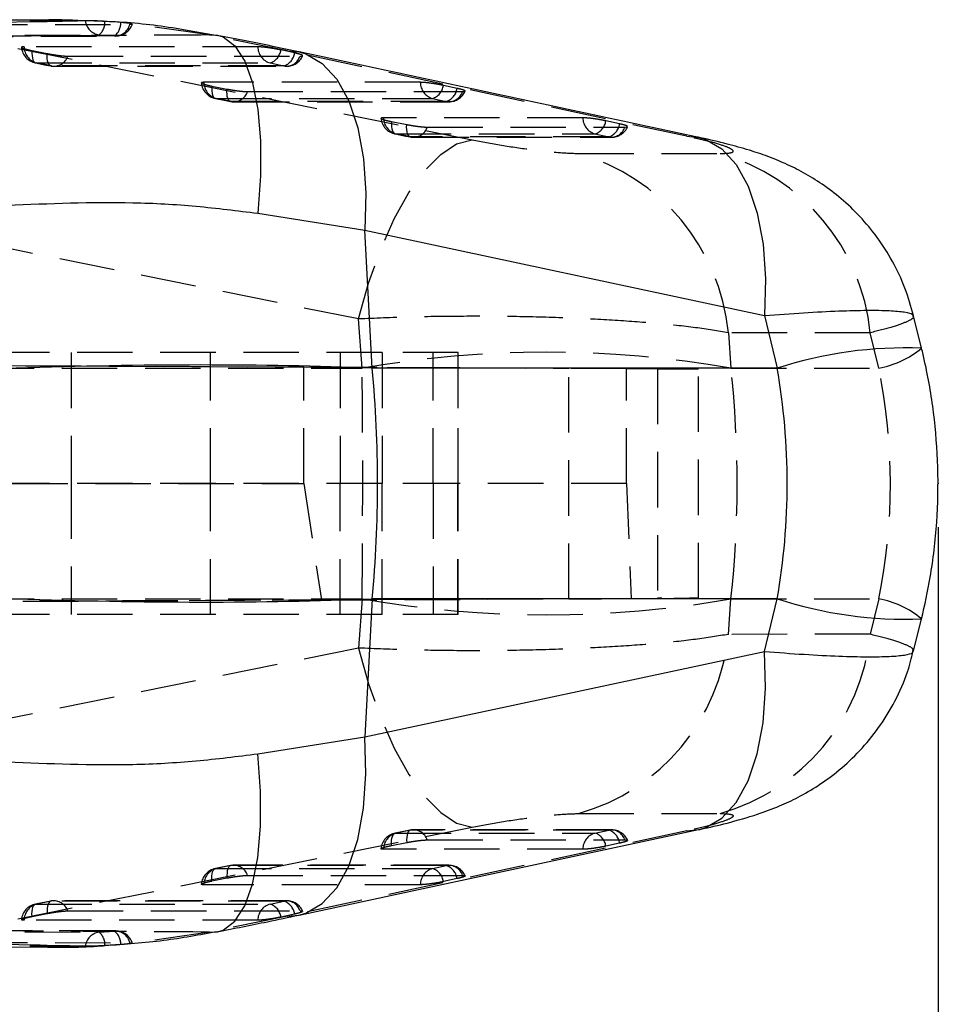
# Model space of a CAD drawing. Extents: x 31 to 406, y 23 to 283.
# Tile 19 of 30: x 205 to 226, y 145 to 167. Entities that reach past the tile are written whole.
import ezdxf

# ---------------------------------------------------------------- set-up
doc = ezdxf.new("R2010")
doc.units = 0
doc.header["$PDSIZE"] = -1
doc.linetypes.add('HIDDEN', pattern=[1.905, 1.27, -0.635])
doc.layers.get('0').update_dxf_attribs({"linetype": 'CONTINUOUS'})
doc.styles.add('SLDTEXTSTYLE0', font='TXT', dxfattribs={"width": 0.75})
doc.dimstyles.new('SLDDIMSTYLE0', dxfattribs={"dimtxt": 3.5, "dimasz": 3.302, "dimexe": 0, "dimexo": 0.0625, "dimgap": 0.875, "dimtad": 1, "dimdec": 0, "dimrnd": 1e-09, "dimzin": 12, "dimtxsty": 'SLDTEXTSTYLE0', "dimsah": 1, "dimcen": 0.09, "dimazin": 3, "dimtfac": 1, "dimtdec": 0, "dimtofl": 0, "dimtmove": 0, "dimatfit": 3, "dimtolj": 1, "dimtzin": 12})

# ---------------------------------------------------------------- blocks, each defined once
blk = doc.blocks.new('_D_3')
at = {"color": 179, "linetype": 'CONTINUOUS'}
for p, q in [((226.075, 155.441), (226.075, 108.887)), ((42.625, 151.437), (42.625, 108.887)), ((42.625, 109.887), (226.075, 109.887))]:
    blk.add_line(p, q, dxfattribs=at)
for points in [[(42.625, 109.887), (45.927, 109.379), (45.927, 110.395)], [(226.075, 109.887), (222.773, 110.395), (222.773, 109.379)]]:
    blk.add_solid(points, dxfattribs=at)
at = {"color": 179, "linetype": 'CONTINUOUS', "insert": (129.359, 114.399, 0.1), "char_height": 3.5, "attachment_point": 1, "style": 'SLDTEXTSTYLE0'}
blk.add_mtext('184', dxfattribs=at)

msp = doc.modelspace()

# ---------------------------------------------------------------- linework, layer by layer
at = {"color": 7, "linetype": 'CONTINUOUS'}
for p, q in [((205.658683, 167.063317), (199.976684, 167.031244)), ((205.659309, 167.025152), (205.40254, 167.020548)), ((206.93388, 167.028468), (206.739383, 167.034442)), ((210.487941, 162.634407), (212.941097, 162.248999)), ((213.112915, 159.085113), (212.941097, 162.248999)), ((212.941097, 162.248999), (222.095499, 160.291367)), ((222.095499, 160.291367), (222.391346, 159.085113)), ((225.698622, 159.543756), (225.516686, 160.285554)), ((222.391346, 159.085113), (213.112915, 159.085113)), ((213.112915, 153.797525), (212.941097, 150.633639)), ((222.391346, 153.797525), (213.112915, 153.797525)), ((222.095499, 152.591271), (222.391346, 153.797525)), ((225.516664, 152.596991), (225.698622, 153.338882)), ((212.941097, 150.633639), (222.095499, 152.591271)), ((210.487941, 150.248231), (212.941097, 150.633639)), ((199.970009, 145.849759), (205.659473, 145.819385)), ((205.660092, 145.857472), (205.500418, 145.860335))]:
    msp.add_line(p, q, dxfattribs=at)
at = {"color": 8, "linetype": 'CONTINUOUS'}
for p, q in [((205.40254, 167.020548), (204.071099, 166.996679)), ((205.500418, 145.860335), (204.071099, 145.885959))]:
    msp.add_line(p, q, dxfattribs=at)
at = {"color": 7, "linetype": 'HIDDEN'}
for p, q in [((206.708053, 167.043952), (205.659309, 167.025152)), ((207.111487, 167.023013), (206.985147, 167.031571)), ((207.348378, 167.006967), (207.175555, 167.018674)), ((209.384994, 166.720399), (207.565056, 166.984765)), ((207.555042, 166.964915), (207.603702, 166.967035)), ((206.85363, 166.722031), (207.203636, 166.696923)), ((211.166875, 166.355975), (209.384994, 166.720399)), ((209.384994, 166.720399), (209.565269, 166.713067)), ((205.316352, 166.362951), (205.663563, 166.294392)), ((211.33119, 166.308557), (211.017335, 166.37706)), ((220.320226, 164.398441), (211.166875, 166.355975)), ((211.166875, 166.355975), (211.432444, 166.331238)), ((205.760309, 166.010181), (205.413097, 166.078737)), ((210.768202, 166.078101), (211.082058, 166.009597)), ((209.435122, 165.549656), (209.782334, 165.481092)), ((215.054327, 165.495995), (214.740472, 165.564489)), ((215.179683, 165.422308), (215.230154, 165.426386)), ((209.879087, 165.19691), (209.531875, 165.265471)), ((214.491347, 165.265504), (214.80521, 165.197006)), ((213.553885, 164.736273), (213.901097, 164.667698)), ((218.777472, 164.683577), (218.463609, 164.752055)), ((218.902828, 164.609865), (218.951681, 164.613544)), ((213.997872, 164.383562), (213.650653, 164.452132)), ((218.214506, 164.453028), (218.528369, 164.384545)), ((220.320226, 164.398441), (220.589282, 164.37309)), ((217.834504, 164.004509), (221.082555, 164.003274)), ((212.799707, 160.212134), (202.39439, 162.30644)), ((212.880673, 159.085113), (212.799707, 160.212134)), ((224.521616, 159.896237), (221.272291, 159.897751)), ((221.272291, 159.897751), (221.330674, 159.085113)), ((224.720554, 159.085113), (224.521616, 159.896237)), ((218.936341, 159.072976), (165.491605, 159.307886)), ((213.334793, 159.441319), (167.026872, 159.441319)), ((167.069742, 159.307887), (211.544925, 159.112187)), ((206.208551, 159.441319), (206.208551, 156.441319)), ((209.408546, 156.441319), (209.408546, 159.441319)), ((212.377706, 159.441319), (212.377706, 156.441319)), ((213.334793, 159.441319), (213.334793, 156.441319)), ((215.079861, 159.441319), (213.334793, 159.441319)), ((214.508565, 156.441319), (214.508565, 159.441319)), ((215.075085, 159.441319), (215.075085, 156.441319)), ((215.079861, 156.441319), (215.079861, 159.441319)), ((202.189209, 159.085113), (212.880673, 159.085113)), ((211.544925, 159.112187), (217.61802, 159.08392)), ((211.544925, 156.441319), (211.544925, 159.112187)), ((217.61802, 153.798718), (217.61802, 159.08392)), ((219.649749, 159.070504), (218.936341, 159.072976)), ((218.936341, 156.441319), (218.936341, 159.072976)), ((221.330674, 159.085113), (224.720554, 159.085113)), ((219.649749, 159.070504), (219.649749, 153.812134)), ((220.586853, 153.814421), (220.586853, 159.068217)), ((166.762484, 156.441319), (211.544925, 156.441319)), ((213.334793, 156.441319), (166.762484, 156.441319)), ((206.208551, 156.441319), (206.208551, 153.441319)), ((209.408546, 153.441319), (209.408546, 156.441319)), ((211.544925, 156.441319), (211.948374, 153.772329)), ((213.334793, 156.441319), (211.544925, 156.441319)), ((212.377706, 153.441319), (212.377706, 156.441319)), ((213.334793, 153.441319), (213.334793, 156.441319)), ((215.079861, 156.441319), (213.334793, 156.441319)), ((214.508565, 156.441319), (214.508565, 153.441319)), ((215.075085, 153.441319), (215.075085, 156.441319)), ((218.936341, 156.441319), (215.079861, 156.441319)), ((215.079861, 153.441319), (215.079861, 156.441319)), ((218.936341, 156.441319), (219.044799, 153.810038)), ((165.476387, 153.574575), (219.044799, 153.810038)), ((167.00449, 153.574574), (211.948374, 153.772329)), ((202.189209, 153.797525), (212.880673, 153.797525)), ((211.948374, 153.772329), (217.61802, 153.798718)), ((212.880673, 153.797525), (212.799707, 152.670504)), ((219.044799, 153.810038), (219.649749, 153.812134)), ((221.272291, 152.984887), (221.330674, 153.797525)), ((221.330674, 153.797525), (224.720554, 153.797525)), ((224.720554, 153.797525), (224.521616, 152.986401)), ((213.334793, 153.441319), (167.026872, 153.441319)), ((215.079861, 153.441319), (213.334793, 153.441319)), ((224.521616, 152.986401), (221.272291, 152.984887)), ((212.799707, 152.670504), (202.39439, 150.576198)), ((217.834504, 148.878129), (221.082555, 148.879364)), ((220.320226, 148.484197), (211.166875, 146.526663)), ((213.982628, 148.49834), (213.635417, 148.429769)), ((213.997872, 148.499076), (213.650653, 148.430506)), ((218.591796, 148.504999), (214.061381, 148.506018)), ((218.214506, 148.42961), (218.528369, 148.498093)), ((220.320226, 148.484197), (220.589155, 148.50952)), ((218.902828, 148.272773), (218.951681, 148.269094)), ((213.553885, 148.146365), (213.901097, 148.21494)), ((218.777472, 148.199061), (218.463609, 148.130583)), ((209.863866, 147.684991), (209.516654, 147.616429)), ((209.879087, 147.685728), (209.531875, 147.617167)), ((214.868584, 147.69254), (209.942521, 147.692667)), ((214.491347, 147.617134), (214.80521, 147.685632)), ((209.435122, 147.332982), (209.782334, 147.401546)), ((215.054327, 147.386643), (214.740472, 147.318149)), ((215.179683, 147.46033), (215.230154, 147.456252)), ((205.745095, 146.871718), (205.397883, 146.803161)), ((205.760309, 146.872457), (205.413097, 146.803901)), ((211.14541, 146.879952), (205.823699, 146.879395)), ((210.768202, 146.804537), (211.082058, 146.873041)), ((205.316352, 146.519687), (205.663563, 146.588246)), ((211.166875, 146.526663), (209.384994, 146.162239)), ((211.33119, 146.574081), (211.017335, 146.505578)), ((211.166875, 146.526663), (211.426707, 146.550208)), ((207.231985, 146.187604), (201.70992, 146.204907)), ((206.85363, 146.160607), (207.203636, 146.185715)), ((209.384994, 146.162239), (207.565056, 145.897873)), ((209.384994, 146.162239), (209.565932, 146.1697)), ((206.708053, 145.838686), (205.660092, 145.857472)), ((207.348378, 145.875671), (206.985147, 145.851067)), ((207.555042, 145.917723), (207.603702, 145.915603))]:
    msp.add_line(p, q, dxfattribs=at)
at = {"color": 7, "linetype": 'HIDDEN', "flags": 128}
for points in [[(206.537308, 167.046426), (206.109861, 167.044694), (204.388218, 167.037565), (201.019482, 167.022853)], [(202.033752, 166.950477), (202.457452, 166.951665), (204.178968, 166.956349), (207.555042, 166.964915)], [(201.33801, 166.701392), (201.768251, 166.703096), (203.489193, 166.709745), (206.85363, 166.722031)], [(207.203636, 166.696923), (206.773387, 166.695618), (205.052415, 166.690265), (201.684179, 166.679125)], [(204.992758, 166.413289), (214.176001, 164.564903), (215.397963, 164.318863)], [(210.488261, 166.447986), (210.057685, 166.44804), (208.335401, 166.448254), (205.133194, 166.44866)], [(205.316352, 166.362951), (205.314668, 166.30198), (205.317335, 166.245738), (205.324294, 166.195741), (205.335343, 166.153331), (205.350192, 166.119652), (205.368439, 166.095608), (205.389598, 166.081846), (205.413097, 166.078737)], [(205.760309, 166.010181), (205.73681, 166.013289), (205.715658, 166.027051), (205.697404, 166.051095), (205.682555, 166.084774), (205.671506, 166.127183), (205.664547, 166.177181), (205.66188, 166.233422), (205.663563, 166.294392)], [(205.397883, 166.079477), (205.640929, 166.031487), (205.745095, 166.01092)], [(205.413097, 166.078737), (205.843666, 166.078685), (207.565965, 166.078479), (210.768202, 166.078101)], [(206.134813, 166.235415), (206.565389, 166.235371), (208.28768, 166.235199), (211.456546, 166.234889)], [(211.082058, 166.009597), (210.651489, 166.009642), (208.92919, 166.00983), (205.760309, 166.010181)], [(205.823699, 166.003233), (209.548892, 166.002825), (211.14541, 166.002666)], [(214.211384, 165.635383), (213.780815, 165.635383), (212.058531, 165.635388), (209.251964, 165.635401)], [(209.435122, 165.549656), (209.433438, 165.488687), (209.436113, 165.432448), (209.443064, 165.382453), (209.454121, 165.340048), (209.46897, 165.306372), (209.487224, 165.282333), (209.508376, 165.268575), (209.531875, 165.265471)], [(209.879087, 165.19691), (209.855588, 165.200014), (209.834436, 165.21377), (209.816182, 165.23781), (209.801333, 165.271485), (209.790276, 165.31389), (209.783325, 165.363885), (209.78065, 165.420123), (209.782334, 165.481092)], [(210.253591, 165.422132), (210.684167, 165.422146), (212.406458, 165.422206), (215.179683, 165.422308)], [(209.516654, 165.266209), (209.759699, 165.218217), (209.863866, 165.197648)], [(209.531875, 165.265471), (209.962452, 165.265473), (211.68475, 165.265482), (214.491347, 165.265504)], [(214.80521, 165.197006), (214.374633, 165.196996), (212.652327, 165.196961), (209.879087, 165.19691)], [(209.942521, 165.18996), (213.390769, 165.190031), (214.868584, 165.190078)], [(217.934513, 164.822897), (217.503944, 164.822818), (215.781661, 164.822506), (213.370742, 164.822075)], [(213.553885, 164.736273), (213.552208, 164.675307), (213.554883, 164.619073), (213.561842, 164.569083), (213.572899, 164.526683), (213.587748, 164.493013), (213.606002, 164.46898), (213.627161, 164.45523), (213.650653, 164.452132)], [(213.997872, 164.383562), (213.974373, 164.386659), (213.953214, 164.400409), (213.93496, 164.424441), (213.920111, 164.45811), (213.909054, 164.50051), (213.902095, 164.550498), (213.89942, 164.606733), (213.901097, 164.667698)], [(214.372368, 164.608764), (214.802945, 164.608868), (216.525243, 164.609284), (218.902828, 164.609865)], [(212.799707, 160.212134), (213.027553, 161.032926), (213.301169, 161.804336), (213.612625, 162.503982), (213.952871, 163.111566), (214.312041, 163.609459), (214.679712, 163.983216), (215.045223, 164.221993), (215.397963, 164.318863)], [(213.635417, 164.45287), (213.878462, 164.404871), (213.982628, 164.384299)], [(213.650653, 164.452132), (214.081237, 164.452216), (215.80355, 164.452552), (218.214506, 164.453028)], [(218.528369, 164.384545), (218.097793, 164.384451), (216.375479, 164.384076), (213.997872, 164.383562)], [(214.061381, 164.37661), (217.232669, 164.377306), (218.591796, 164.377619)], [(212.799707, 152.670504), (213.027553, 151.849712), (213.301169, 151.078302), (213.612625, 150.378656), (213.952871, 149.771072), (214.312041, 149.273179), (214.679712, 148.899422), (215.045223, 148.660645), (215.397963, 148.563775)], [(204.992758, 146.469349), (214.176001, 148.317735), (215.397963, 148.563775)], [(213.997872, 148.499076), (213.974373, 148.495979), (213.953214, 148.482229), (213.93496, 148.458197), (213.920111, 148.424528), (213.909054, 148.382128), (213.902095, 148.33214), (213.89942, 148.275905), (213.901097, 148.21494)], [(218.528369, 148.498093), (218.097793, 148.498187), (216.375479, 148.498562), (213.997872, 148.499076)], [(213.553885, 148.146365), (213.552208, 148.207331), (213.554883, 148.263565), (213.561842, 148.313555), (213.572899, 148.355955), (213.587748, 148.389625), (213.606002, 148.413658), (213.627161, 148.427408), (213.650653, 148.430506)], [(213.650653, 148.430506), (214.081237, 148.430422), (215.80355, 148.430086), (218.214506, 148.42961)], [(214.372368, 148.273874), (214.802945, 148.27377), (216.525243, 148.273354), (218.902828, 148.272773)], [(217.934513, 148.059741), (217.503944, 148.05982), (215.781661, 148.060132), (213.370742, 148.060563)], [(209.435122, 147.332982), (209.433438, 147.393951), (209.436113, 147.45019), (209.443064, 147.500185), (209.454121, 147.54259), (209.46897, 147.576266), (209.487224, 147.600305), (209.508376, 147.614063), (209.531875, 147.617167)], [(209.531875, 147.617167), (209.962452, 147.617165), (211.68475, 147.617156), (214.491347, 147.617134)], [(209.879087, 147.685728), (209.855588, 147.682624), (209.834436, 147.668868), (209.816182, 147.644828), (209.801333, 147.611153), (209.790276, 147.568748), (209.783325, 147.518753), (209.78065, 147.462515), (209.782334, 147.401546)], [(214.80521, 147.685632), (214.374633, 147.685642), (212.652327, 147.685677), (209.879087, 147.685728)], [(210.253591, 147.460507), (210.684167, 147.460492), (212.406458, 147.460432), (215.179683, 147.46033)], [(214.211384, 147.247255), (213.780815, 147.247255), (212.058531, 147.24725), (209.251964, 147.247237)], [(205.316352, 146.519687), (205.314668, 146.580658), (205.317335, 146.6369), (205.324294, 146.686897), (205.335343, 146.729307), (205.350192, 146.762986), (205.368439, 146.78703), (205.389598, 146.800792), (205.413097, 146.803901)], [(205.413097, 146.803901), (205.843666, 146.803953), (207.565965, 146.804159), (210.768202, 146.804537)], [(205.760309, 146.872457), (205.73681, 146.869349), (205.715658, 146.855587), (205.697404, 146.831543), (205.682555, 146.797864), (205.671506, 146.755455), (205.664547, 146.705457), (205.66188, 146.649217), (205.663563, 146.588246)], [(211.082058, 146.873041), (210.651489, 146.872996), (208.92919, 146.872808), (205.760309, 146.872457)], [(206.134813, 146.647223), (206.565389, 146.647267), (208.28768, 146.647439), (211.456546, 146.647749)], [(210.488261, 146.434652), (210.057685, 146.434598), (208.335401, 146.434384), (205.133194, 146.433978)], [(201.33801, 146.181246), (201.768251, 146.179542), (203.489193, 146.172893), (206.85363, 146.160607)], [(207.203636, 146.185715), (206.773387, 146.18702), (205.052415, 146.192373), (201.684179, 146.203513)], [(206.537308, 145.836212), (206.109861, 145.837944), (204.388218, 145.845073), (201.019482, 145.859785)], [(202.033752, 145.932161), (202.457452, 145.930973), (204.178968, 145.926289), (207.555042, 145.917723)]]:
    msp.add_lwpolyline(points, dxfattribs=at)
at = {"color": 8, "linetype": 'CONTINUOUS', "flags": 128}
for points in [[(209.565269, 166.713067), (209.691593, 166.674107), (209.963353, 166.471197), (210.191676, 166.118099), (210.36932, 165.626004), (210.490653, 165.010507), (210.551837, 164.291115), (210.550921, 163.490625), (210.487941, 162.634407)], [(211.432444, 166.331238), (211.585434, 166.287855), (211.966852, 166.068833), (212.299431, 165.705628), (212.572971, 165.20938), (212.779091, 164.595309), (212.911458, 163.882247), (212.966019, 163.092065), (212.941097, 162.248999)], [(220.589282, 164.37309), (220.738904, 164.330485), (221.120463, 164.111573), (221.453199, 163.748421), (221.726889, 163.25217), (221.93315, 162.638047), (222.065652, 161.924891), (222.120324, 161.134582), (222.095499, 160.291367)], [(220.589155, 148.50952), (220.738904, 148.552153), (221.120463, 148.771065), (221.453199, 149.134218), (221.726889, 149.630468), (221.93315, 150.244591), (222.065652, 150.957747), (222.120324, 151.748056), (222.095499, 152.591271)], [(211.426707, 146.550208), (211.585434, 146.594783), (211.966852, 146.813805), (212.299431, 147.17701), (212.572971, 147.673258), (212.779091, 148.287329), (212.911458, 149.000391), (212.966019, 149.790573), (212.941097, 150.633639)], [(209.565932, 146.1697), (209.691593, 146.208531), (209.963353, 146.411441), (210.191676, 146.764539), (210.36932, 147.256634), (210.490653, 147.872131), (210.551837, 148.591523), (210.550921, 149.392013), (210.487941, 150.248231)]]:
    msp.add_lwpolyline(points, dxfattribs=at)
at = {"color": 7, "linetype": 'CONTINUOUS', "flags": 128}
msp.add_lwpolyline([(211.436027, 146.552154), (213.638732, 147.023299), (220.589729, 148.509314)], dxfattribs=at)
at = {"color": 7, "linetype": 'HIDDEN'}
for centre, radius, start, end in [((206.904268, 167.087831), 0.369289, 186.4375869, 262.1185291), ((206.6179, 167.004897), 0.368215, 309.8064662, 4.1541), ((206.982469, 166.988982), 0.366351, 307.1354635, 2.8139608), ((207.216639, 167.04426), 0.347581, 267.8559573, 346.8042052), ((207.230773, 167.101628), 0.406, 270.1702168, 340.9462464), ((205.476528, 166.477787), 0.406, 185.9989637, 258.8307241), ((205.521764, 166.451817), 0.388583, 180.4654183, 253.760727), ((210.876812, 166.451177), 0.388564, 180.4705166, 253.7686588), ((210.657107, 166.423965), 0.363268, 287.8075426, 352.5813503), ((210.970994, 166.355434), 0.363234, 287.8040996, 352.5849689), ((205.816835, 166.340161), 0.334786, 260.2796156, 341.7674674), ((211.138531, 166.339615), 0.334815, 260.2895028, 341.7727775), ((211.145449, 166.408655), 0.406, 269.9939359, 335.9470737), ((205.82374, 166.40923), 0.406, 258.830678, 269.9936883), ((209.595302, 165.664518), 0.406, 185.9998393, 258.8300116), ((209.640569, 165.638578), 0.388617, 180.4685111, 253.7581302), ((214.599975, 165.638617), 0.388604, 180.4767723, 253.7676389), ((209.935623, 165.526877), 0.334776, 260.2774087, 341.7669537), ((214.38022, 165.61138), 0.36329, 287.8116067, 352.5838871), ((214.694094, 165.542864), 0.36327, 287.8109317, 352.5869497), ((214.861671, 165.527019), 0.334808, 260.2914343, 341.775162), ((214.868577, 165.596066), 0.406, 270.001411, 335.9513534), ((209.942515, 165.595957), 0.406, 258.8299303, 270.0011301), ((213.714077, 164.851177), 0.406, 185.9999753, 258.828674), ((213.759383, 164.825267), 0.388654, 180.4705932, 253.7541047), ((218.323125, 164.826166), 0.388626, 180.4819332, 253.7698751), ((218.103328, 164.798915), 0.363316, 287.8189773, 352.5894716), ((214.054425, 164.713502), 0.334751, 260.2738423, 341.7669227), ((218.417181, 164.730439), 0.363326, 287.8200898, 352.5892367), ((218.584821, 164.714543), 0.334792, 260.2924865, 341.7800999), ((218.591705, 164.783609), 0.406, 270.0128167, 335.9641649), ((214.061289, 164.782607), 0.406, 258.8285103, 270.0125255), ((216.539419, 159.428113), 4.756117, 5.6668577, 74.198886), ((219.789013, 159.426734), 4.755835, 5.6655558, 74.2172532), ((224.333426, 161.182858), 2.133168, 280.4559984, 309.790712), ((217.105673, 134.824278), 24.625977, 80.1210698, 99.8789302), ((217.105673, 178.05836), 24.625977, 260.1210698, 279.8789302), ((224.333426, 151.69978), 2.133168, 50.209288, 79.5440016), ((216.539419, 153.454525), 4.756117, 285.801114, 354.3331423), ((219.789013, 153.455904), 4.755835, 285.7827468, 354.3344442), ((214.061289, 148.100031), 0.406, 89.9874745, 101.1714897), ((214.054425, 148.169136), 0.334751, 18.2330773, 99.7261577), ((218.584821, 148.168095), 0.334792, 18.2199001, 99.7075135), ((218.417181, 148.152199), 0.363326, 7.4107633, 72.1799102), ((218.591705, 148.099029), 0.406, 24.1332577, 89.9871833), ((213.714077, 148.031461), 0.406, 101.171326, 174.0687891), ((213.759383, 148.057371), 0.388654, 106.2458953, 179.5294068), ((218.323125, 148.056472), 0.388626, 106.2301249, 179.5180668), ((218.103328, 148.083723), 0.363316, 7.4105284, 72.1810227), ((209.595302, 147.21812), 0.406, 101.1699884, 174.0692227), ((209.640569, 147.24406), 0.388617, 106.2418698, 179.5314889), ((209.942515, 147.286681), 0.406, 89.9988699, 101.1700697), ((209.935623, 147.355761), 0.334776, 18.2330463, 99.7225913), ((214.599975, 147.244021), 0.388604, 106.2323611, 179.5232277), ((214.38022, 147.271258), 0.36329, 7.4161129, 72.1883933), ((214.861671, 147.35562), 0.334808, 18.224838, 99.7085657), ((214.694094, 147.339774), 0.36327, 7.4130503, 72.1890683), ((214.868577, 147.286572), 0.406, 24.1508478, 89.998589), ((205.476528, 146.404851), 0.406, 101.1692759, 174.0701176), ((205.521764, 146.430821), 0.388583, 106.239273, 179.5345817), ((205.82374, 146.473408), 0.406, 90.0063117, 101.169322), ((205.816835, 146.542477), 0.334786, 18.2325326, 99.7203844), ((210.876812, 146.431461), 0.388564, 106.2313412, 179.5294834), ((210.657107, 146.458673), 0.363268, 7.4186497, 72.1924574), ((211.138531, 146.543023), 0.334815, 18.2272225, 99.7104972), ((210.970994, 146.527204), 0.363234, 7.4150311, 72.1959004), ((211.145449, 146.473983), 0.406, 24.1560229, 90.0060641), ((206.904268, 145.794807), 0.369289, 97.8814709, 173.5624131), ((206.6179, 145.877741), 0.368215, 355.8459, 50.1935338), ((207.216639, 145.838378), 0.347581, 13.1957948, 92.1440427), ((206.982469, 145.893656), 0.366351, 357.1860392, 52.8645365), ((207.230773, 145.78101), 0.406, 18.9230028, 89.8297832)]:
    msp.add_arc(centre, radius, start, end, dxfattribs=at)
at = {"color": 8, "linetype": 'CONTINUOUS'}
for centre, start, end in [((225.338652, 149.98587), 87.8431399, 107.9474835), ((225.338652, 162.896768), 252.0525165, 272.1568601)]:
    msp.add_arc(centre, 9.564666, start, end, dxfattribs=at)
at = {"color": 7, "linetype": 'CONTINUOUS'}
msp.add_arc((183.7768, 156.441319), 29.455005, 354.8503709, 5.1496291, dxfattribs=at)
for centre, major_axis, ratio, start_param, end_param in [((203.766075, 156.441319), (18.404734, 0.822071), 0.140662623, 1.031838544, 1.500025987), ((207.675296, 156.441319), (0, 15.225), 0.981482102, 4.537856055, 4.886921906), ((203.766075, 156.441319), (18.404734, -0.822071), 0.140662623, 4.78315932, 5.251346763)]:
    msp.add_ellipse(centre, major_axis=major_axis, ratio=ratio, start_param=start_param, end_param=end_param, dxfattribs=at)
at = {"color": 7, "linetype": 'HIDDEN'}
for centre, major_axis, ratio, start_param, end_param in [((212.150122, 156.441319), (0, 15.225), 0.048723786, 4.537856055, 4.886921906), ((214.496853, 159.094581), (6.09, -0.026365), 0.000545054, 5.721061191, 7.315881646), ((212.150122, 156.441319), (0, 15.225), 0.612294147, 4.537856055, 4.886921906), ((207.675296, 156.441319), (17.308205, 0), 0.87964061, 6.108652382, 6.457718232), ((214.496853, 153.788057), (6.09, 0.026365), 0.000545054, 5.250488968, 6.845309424)]:
    msp.add_ellipse(centre, major_axis=major_axis, ratio=ratio, start_param=start_param, end_param=end_param, dxfattribs=at)
at = {"color": 7, "linetype": 'CONTINUOUS'}
for points, knots in [([(206.739383, 167.034442), (206.409459, 167.052474), (205.965183, 167.076755), (205.516558, 167.058207), (205.401087, 167.053432)], [0, 0, 0, 0, 0.742612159, 1, 1, 1, 1]), ([(209.561663, 166.699314), (209.219294, 166.763561), (208.424901, 166.912632), (207.542205, 167.011988), (207.003277, 167.026588), (206.93388, 167.028468)], [0, 0, 0, 0, 0.397546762, 0.922423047, 1, 1, 1, 1]), ([(211.432921, 166.33043), (211.428568, 166.331375), (211.03464, 166.416866), (210.415554, 166.545185), (209.776988, 166.669488), (209.559941, 166.711739)], [0, 0, 0, 0, 0.007321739, 0.662592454, 1, 1, 1, 1]), ([(220.589781, 164.372985), (220.580249, 164.375023), (217.529224, 165.027081), (214.477855, 165.679829), (211.43602, 166.330537)], [0, 0, 0, 0, 0.003124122, 1, 1, 1, 1]), ([(225.513199, 160.286027), (225.453939, 160.497956), (225.33351, 160.928633), (225.045549, 161.530476), (224.695132, 162.082574), (224.29714, 162.561703), (223.871323, 162.96695), (223.434379, 163.299947), (223.00021, 163.566662), (222.577935, 163.776905), (222.160339, 163.946188), (221.722828, 164.092114), (221.223156, 164.228647), (220.835764, 164.323004), (220.602278, 164.369906), (220.586823, 164.373011)], [0, 0, 0, 0, 0.0924359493, 0.1878469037, 0.2794715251, 0.3672598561, 0.4496816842, 0.5272973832, 0.6000681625, 0.6680484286, 0.7348660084, 0.80714948, 0.8947346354, 0.9930322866, 1, 1, 1, 1]), ([(204.749228, 162.818595), (205.713407, 162.858206), (207.175309, 162.918266), (209.083528, 162.812595), (210.019806, 162.693802), (210.487941, 162.634407)], [0, 0, 0, 0, 0.492024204, 0.746014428, 1, 1, 1, 1]), ([(225.698622, 153.338882), (225.769049, 153.655591), (225.931382, 154.385607), (226.063347, 155.549188), (226.090316, 156.813548), (225.993203, 158.050502), (225.837742, 158.958194), (225.722051, 159.445141), (225.698622, 159.543756)], [0, 0, 0, 0, 0.1553630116, 0.3581116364, 0.5596210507, 0.7602203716, 0.9514404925, 1, 1, 1, 1]), ([(220.587285, 148.509546), (220.597616, 148.511614), (220.831722, 148.558457), (221.285434, 148.669098), (221.868011, 148.831554), (222.411311, 149.032206), (222.882705, 149.25204), (223.347803, 149.522942), (223.827192, 149.875778), (224.297135, 150.317367), (224.731993, 150.846035), (225.101804, 151.454698), (225.369364, 152.045497), (225.466005, 152.44081), (225.504787, 152.599449)], [0, 0, 0, 0, 0.004650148, 0.105375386, 0.225552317, 0.309850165, 0.379695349, 0.456928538, 0.541502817, 0.632089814, 0.72874069, 0.829026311, 0.931388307, 1, 1, 1, 1]), ([(204.749228, 150.064043), (205.713407, 150.024432), (207.175309, 149.964372), (209.083528, 150.070043), (210.019806, 150.188836), (210.487941, 150.248231)], [0, 0, 0, 0, 0.492024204, 0.746014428, 1, 1, 1, 1]), ([(209.564263, 146.170497), (209.950191, 146.246636), (210.588723, 146.372611), (211.189073, 146.501413), (211.426573, 146.552367)], [0, 0, 0, 0, 0.604397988, 1, 1, 1, 1]), ([(206.992866, 145.854512), (207.442238, 145.886282), (208.311406, 145.947732), (209.155151, 146.103805), (209.562668, 146.179185)], [0, 0, 0, 0, 0.517014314, 1, 1, 1, 1]), ([(205.502914, 145.822737), (205.972182, 145.814881), (206.472182, 145.806511), (206.962716, 145.851732), (206.992866, 145.854512)], [0, 0, 0, 0, 0.938535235, 1, 1, 1, 1])]:
    msp.add_open_spline(points, degree=3, knots=knots, dxfattribs=at)
at = {"color": 7, "linetype": 'HIDDEN'}
for points, knots in [([(206.708053, 167.043952), (206.677374, 167.044673), (206.609273, 167.046272), (206.562829, 167.046372), (206.537308, 167.046426)], [0, 0, 0, 0, 0.4504877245, 1, 1, 1, 1]), ([(206.985147, 167.031571), (206.944761, 167.033792), (206.861128, 167.038394), (206.765604, 167.042339), (206.716651, 167.043711), (206.708053, 167.043952)], [0, 0, 0, 0, 0.43496797, 0.90075329, 1, 1, 1, 1]), ([(207.565056, 166.984765), (207.539855, 166.988224), (207.489458, 166.995142), (207.404762, 167.002534), (207.356055, 167.006363), (207.348378, 167.006967)], [0, 0, 0, 0, 0.457263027, 0.914456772, 1, 1, 1, 1]), ([(207.610125, 166.971129), (207.611769, 166.971777), (207.618302, 166.974353), (207.594773, 166.979722), (207.569752, 166.983968), (207.565056, 166.984765)], [0, 0, 0, 0, 0.2146183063, 0.8525931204, 1, 1, 1, 1]), ([(201.70992, 166.677987), (202.349038, 166.68019), (204.189716, 166.686532), (206.030412, 166.691626), (207.231985, 166.694951)], [0, 0, 0, 0, 0.347218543, 1, 1, 1, 1]), ([(209.384994, 166.720399), (208.354435, 166.71474), (206.42952, 166.704169), (204.506946, 166.693081), (203.613678, 166.687929)], [0, 0, 0, 0, 0.535379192, 1, 1, 1, 1]), ([(205.074394, 166.433313), (205.08289, 166.427671), (205.099881, 166.416387), (205.177723, 166.393249), (205.257195, 166.374802), (205.306725, 166.364879), (205.316352, 166.362951)], [0, 0, 0, 0, 0.308527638, 0.617055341, 0.925576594, 1, 1, 1, 1]), ([(205.133194, 166.44866), (205.112877, 166.448083), (205.076977, 166.447063), (205.076849, 166.439547), (205.076793, 166.436284)], [0, 0, 0, 0, 0.565946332, 1, 1, 1, 1]), ([(205.663563, 166.294392), (205.6942, 166.288596), (205.766405, 166.274934), (205.888321, 166.256358), (206.011285, 166.241812), (206.091831, 166.235956), (206.12567, 166.23553), (206.134813, 166.235415)], [0, 0, 0, 0, 0.179450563, 0.422922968, 0.666387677, 0.909864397, 1, 1, 1, 1]), ([(211.017335, 166.37706), (210.984978, 166.383775), (210.913597, 166.398589), (210.787744, 166.419457), (210.659612, 166.436505), (210.554858, 166.446397), (210.508475, 166.447504), (210.488261, 166.447986)], [0, 0, 0, 0, 0.180184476, 0.397498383, 0.614814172, 0.832132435, 1, 1, 1, 1]), ([(211.511375, 166.245498), (211.513409, 166.247171), (211.519875, 166.252491), (211.483438, 166.26866), (211.416807, 166.289033), (211.356168, 166.302861), (211.33119, 166.308557)], [0, 0, 0, 0, 0.145201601, 0.461741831, 0.778282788, 1, 1, 1, 1]), ([(211.456546, 166.234889), (211.456885, 166.234889), (211.480502, 166.234901), (211.494069, 166.237003), (211.507441, 166.239076)], [0, 0, 0, 0, 0.014330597, 1, 1, 1, 1]), ([(209.193172, 165.620037), (209.201664, 165.614392), (209.21865, 165.603103), (209.296494, 165.579958), (209.375966, 165.561509), (209.425496, 165.551584), (209.435122, 165.549656)], [0, 0, 0, 0, 0.308525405, 0.617053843, 0.925575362, 1, 1, 1, 1]), ([(209.251964, 165.635401), (209.231651, 165.63482), (209.195757, 165.633795), (209.195622, 165.626274), (209.195563, 165.623009)], [0, 0, 0, 0, 0.565908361, 1, 1, 1, 1]), ([(214.740472, 165.564489), (214.708112, 165.571203), (214.636729, 165.586015), (214.510872, 165.606878), (214.382736, 165.623916), (214.277981, 165.633801), (214.231598, 165.634903), (214.211384, 165.635383)], [0, 0, 0, 0, 0.180193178, 0.397501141, 0.61482383, 0.832138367, 1, 1, 1, 1]), ([(209.782334, 165.481092), (209.812927, 165.475303), (209.885084, 165.461651), (210.006954, 165.443077), (210.129934, 165.42853), (210.210541, 165.42267), (210.244417, 165.422246), (210.253591, 165.422132)], [0, 0, 0, 0, 0.179197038, 0.422663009, 0.666120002, 0.90959079, 1, 1, 1, 1]), ([(215.234542, 165.432923), (215.236588, 165.434532), (215.243237, 165.439762), (215.207371, 165.455801), (215.140912, 165.476232), (215.079801, 165.49018), (215.054327, 165.495995)], [0, 0, 0, 0, 0.140691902, 0.457212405, 0.773738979, 1, 1, 1, 1]), ([(213.31192, 164.806708), (213.32039, 164.801062), (213.33733, 164.789771), (213.415112, 164.766619), (213.494611, 164.748157), (213.544198, 164.738215), (213.553885, 164.736273)], [0, 0, 0, 0, 0.308376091, 0.616753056, 0.9251343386, 1, 1, 1, 1]), ([(213.370742, 164.822075), (213.350463, 164.821492), (213.314567, 164.82046), (213.314399, 164.812936), (213.314326, 164.809662)], [0, 0, 0, 0, 0.564943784, 1, 1, 1, 1]), ([(218.463609, 164.752055), (218.431247, 164.758768), (218.359859, 164.773577), (218.233998, 164.794429), (218.105863, 164.811456), (218.001112, 164.821326), (217.954727, 164.82242), (217.934513, 164.822897)], [0, 0, 0, 0, 0.180204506, 0.397520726, 0.614829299, 0.832143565, 1, 1, 1, 1]), ([(213.901097, 164.667698), (213.905933, 164.66675), (213.951269, 164.657865), (214.044176, 164.641652), (214.174351, 164.623387), (214.292224, 164.61109), (214.345783, 164.609535), (214.372368, 164.608764)], [0, 0, 0, 0, 0.029089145, 0.272693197, 0.516293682, 0.759898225, 1, 1, 1, 1]), ([(218.957865, 164.620464), (218.959915, 164.621847), (218.96718, 164.62675), (218.933303, 164.642315), (218.867565, 164.662953), (218.804741, 164.677334), (218.777472, 164.683577)], [0, 0, 0, 0, 0.124362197, 0.440822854, 0.757283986, 1, 1, 1, 1]), ([(215.397963, 164.318863), (215.620371, 164.276439), (216.065661, 164.1915), (216.764101, 164.089291), (217.40281, 164.018281), (217.688273, 164.009174), (217.834504, 164.004509)], [0, 0, 0, 0, 0.253415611, 0.507369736, 0.747644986, 1, 1, 1, 1]), ([(221.082555, 164.003274), (221.179172, 164.006973), (221.372496, 164.014376), (221.40354, 164.07415), (221.230876, 164.16274), (220.867531, 164.274922), (220.505277, 164.356678), (220.320226, 164.398441)], [0, 0, 0, 0, 0.197325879, 0.394832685, 0.589881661, 0.790498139, 1, 1, 1, 1]), ([(221.272291, 159.897751), (221.031141, 159.937225), (220.548843, 160.016172), (219.63666, 160.111627), (218.626823, 160.186424), (217.526864, 160.239943), (216.347645, 160.270435), (215.134727, 160.276218), (213.933285, 160.258582), (213.17757, 160.227617), (212.799707, 160.212134)], [0, 0, 0, 0, 0.127782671, 0.255563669, 0.377300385, 0.4990386, 0.625861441, 0.752687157, 0.876342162, 1, 1, 1, 1]), ([(225.495809, 160.28062), (225.50295, 160.267876), (225.524163, 160.230014), (225.365864, 160.144923), (225.048885, 160.030055), (224.698824, 159.941212), (224.521616, 159.896237)], [0, 0, 0, 0, 0.14626697, 0.434554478, 0.713760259, 1, 1, 1, 1]), ([(221.272291, 152.984887), (221.031141, 152.945413), (220.548843, 152.866466), (219.63666, 152.771011), (218.626823, 152.696214), (217.526864, 152.642695), (216.347645, 152.612203), (215.134727, 152.60642), (213.933285, 152.624056), (213.17757, 152.655021), (212.799707, 152.670504)], [0, 0, 0, 0, 0.127782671, 0.255563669, 0.377300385, 0.4990386, 0.625861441, 0.752687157, 0.876342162, 1, 1, 1, 1]), ([(225.495012, 152.6021), (225.502108, 152.61519), (225.52268, 152.653135), (225.364276, 152.73856), (225.04628, 152.853188), (224.696505, 152.941996), (224.521616, 152.986401)], [0, 0, 0, 0, 0.149908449, 0.434581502, 0.717288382, 1, 1, 1, 1]), ([(215.397963, 148.563775), (215.620371, 148.606199), (216.065661, 148.691138), (216.764101, 148.793347), (217.40281, 148.864357), (217.688273, 148.873464), (217.834504, 148.878129)], [0, 0, 0, 0, 0.253415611, 0.507369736, 0.747644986, 1, 1, 1, 1]), ([(221.082555, 148.879364), (221.179172, 148.875665), (221.372496, 148.868262), (221.40354, 148.808488), (221.230876, 148.719898), (220.867531, 148.607716), (220.505277, 148.52596), (220.320226, 148.484197)], [0, 0, 0, 0, 0.197325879, 0.394832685, 0.589881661, 0.790498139, 1, 1, 1, 1]), ([(213.901097, 148.21494), (213.905933, 148.215888), (213.951269, 148.224773), (214.044176, 148.240986), (214.174351, 148.259251), (214.292224, 148.271548), (214.345783, 148.273103), (214.372368, 148.273874)], [0, 0, 0, 0, 0.029089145, 0.272693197, 0.516293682, 0.759898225, 1, 1, 1, 1]), ([(218.957873, 148.262163), (218.959917, 148.260783), (218.967176, 148.255883), (218.9333, 148.240322), (218.867566, 148.219685), (218.804742, 148.205304), (218.777472, 148.199061)], [0, 0, 0, 0, 0.1240993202, 0.4406549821, 0.7572111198, 1, 1, 1, 1]), ([(213.31192, 148.07593), (213.32039, 148.081576), (213.33733, 148.092867), (213.415112, 148.116019), (213.494611, 148.134481), (213.544198, 148.144423), (213.553885, 148.146365)], [0, 0, 0, 0, 0.308376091, 0.616753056, 0.9251343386, 1, 1, 1, 1]), ([(213.370742, 148.060563), (213.350456, 148.061145), (213.314614, 148.062173), (213.314434, 148.069681), (213.314356, 148.07294)], [0, 0, 0, 0, 0.565999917, 1, 1, 1, 1]), ([(218.463609, 148.130583), (218.431247, 148.12387), (218.359859, 148.109061), (218.233998, 148.088209), (218.105863, 148.071182), (218.001112, 148.061312), (217.954727, 148.060218), (217.934513, 148.059741)], [0, 0, 0, 0, 0.180204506, 0.397520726, 0.614829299, 0.832143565, 1, 1, 1, 1]), ([(209.782334, 147.401546), (209.812927, 147.407335), (209.885084, 147.420987), (210.006954, 147.439561), (210.129934, 147.454108), (210.210541, 147.459968), (210.244417, 147.460392), (210.253591, 147.460507)], [0, 0, 0, 0, 0.179197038, 0.422663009, 0.666120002, 0.90959079, 1, 1, 1, 1]), ([(215.234542, 147.449713), (215.236588, 147.448105), (215.243237, 147.442875), (215.20737, 147.426837), (215.140912, 147.406406), (215.079801, 147.392458), (215.054327, 147.386643)], [0, 0, 0, 0, 0.140642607, 0.457181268, 0.773725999, 1, 1, 1, 1]), ([(209.193172, 147.262601), (209.201664, 147.268246), (209.21865, 147.279535), (209.296494, 147.302681), (209.375966, 147.321129), (209.425496, 147.331054), (209.435122, 147.332982)], [0, 0, 0, 0, 0.308525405, 0.617053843, 0.925575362, 1, 1, 1, 1]), ([(209.251964, 147.247237), (209.231644, 147.247816), (209.195804, 147.248838), (209.195657, 147.256342), (209.195593, 147.259592)], [0, 0, 0, 0, 0.566959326, 1, 1, 1, 1]), ([(214.740472, 147.318149), (214.708112, 147.311435), (214.636729, 147.296623), (214.510872, 147.27576), (214.382736, 147.258722), (214.277981, 147.248837), (214.231598, 147.247735), (214.211384, 147.247255)], [0, 0, 0, 0, 0.180193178, 0.397501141, 0.61482383, 0.832138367, 1, 1, 1, 1]), ([(205.074394, 146.449325), (205.08289, 146.454967), (205.099881, 146.466251), (205.177723, 146.489389), (205.257195, 146.507836), (205.306725, 146.517759), (205.316352, 146.519687)], [0, 0, 0, 0, 0.308527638, 0.617055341, 0.925576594, 1, 1, 1, 1]), ([(205.133194, 146.433978), (205.11287, 146.434554), (205.077024, 146.43557), (205.076884, 146.44307), (205.076823, 146.446318)], [0, 0, 0, 0, 0.566999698, 1, 1, 1, 1]), ([(205.663563, 146.588246), (205.6942, 146.594042), (205.766405, 146.607704), (205.888321, 146.62628), (206.011285, 146.640826), (206.091831, 146.646682), (206.12567, 146.647108), (206.134813, 146.647223)], [0, 0, 0, 0, 0.179450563, 0.422922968, 0.666387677, 0.909864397, 1, 1, 1, 1]), ([(211.017335, 146.505578), (210.984978, 146.498863), (210.913597, 146.484049), (210.787744, 146.463181), (210.659612, 146.446133), (210.554858, 146.436241), (210.508475, 146.435134), (210.488261, 146.434652)], [0, 0, 0, 0, 0.180184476, 0.397498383, 0.614814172, 0.832132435, 1, 1, 1, 1]), ([(211.511375, 146.637141), (211.513409, 146.635468), (211.519875, 146.630146), (211.483438, 146.613978), (211.416807, 146.593605), (211.356168, 146.579777), (211.33119, 146.574081)], [0, 0, 0, 0, 0.1452090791, 0.46174654, 0.7782847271, 1, 1, 1, 1]), ([(211.456546, 146.647749), (211.456885, 146.647749), (211.480502, 146.647737), (211.494069, 146.645635), (211.507441, 146.643562)], [0, 0, 0, 0, 0.014330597, 1, 1, 1, 1]), ([(209.384994, 146.162239), (208.354435, 146.167898), (206.42952, 146.178469), (204.506946, 146.189557), (203.613678, 146.194709)], [0, 0, 0, 0, 0.535379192, 1, 1, 1, 1]), ([(206.708053, 145.838686), (206.677374, 145.837965), (206.609273, 145.836366), (206.562829, 145.836266), (206.537308, 145.836212)], [0, 0, 0, 0, 0.4504877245, 1, 1, 1, 1]), ([(206.985147, 145.851067), (206.944761, 145.848846), (206.861128, 145.844244), (206.765604, 145.840299), (206.716651, 145.838927), (206.708053, 145.838686)], [0, 0, 0, 0, 0.43496797, 0.90075329, 1, 1, 1, 1]), ([(207.565056, 145.897873), (207.539855, 145.894414), (207.489458, 145.887496), (207.404762, 145.880104), (207.356055, 145.876275), (207.348378, 145.875671)], [0, 0, 0, 0, 0.457263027, 0.914456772, 1, 1, 1, 1]), ([(207.610117, 145.91151), (207.611765, 145.910862), (207.618308, 145.908286), (207.594773, 145.902916), (207.569752, 145.89867), (207.565056, 145.897873)], [0, 0, 0, 0, 0.21471027, 0.852610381, 1, 1, 1, 1])]:
    msp.add_open_spline(points, degree=3, knots=knots, dxfattribs=at)
at = {"color": 8, "linetype": 'CONTINUOUS'}
for points, knots in [([(222.095499, 160.291367), (222.402566, 160.313975), (223.024445, 160.35976), (223.81121, 160.398796), (224.473074, 160.415261), (224.980442, 160.407481), (225.324964, 160.374873), (225.501387, 160.332639), (225.497173, 160.293336), (225.495809, 160.28062)], [0, 0, 0, 0, 0.154991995, 0.313892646, 0.465749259, 0.621326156, 0.771935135, 0.926213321, 1, 1, 1, 1]), ([(222.095499, 152.591271), (222.406152, 152.568442), (223.027452, 152.522783), (223.817487, 152.483551), (224.474604, 152.467505), (224.984355, 152.475245), (225.324908, 152.508099), (225.501964, 152.550235), (225.496722, 152.589347), (225.495012, 152.6021)], [0, 0, 0, 0, 0.156952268, 0.313900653, 0.467623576, 0.621342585, 0.773791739, 0.926238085, 1, 1, 1, 1])]:
    msp.add_open_spline(points, degree=3, knots=knots, dxfattribs=at)
at = {"color": 179, "linetype": 'CONTINUOUS'}
msp.add_point((226.074698, 156.441319), dxfattribs=at)

# ---------------------------------------------------------------- dimensions: what is measured, and where the dimension line sits
dim = msp.add_linear_dim(base=(226.074698, 109.887354), p1=(42.625221, 152.437354), p2=(226.074698, 156.441319), dimstyle='SLDDIMSTYLE0', dxfattribs=at)
dim.commit()
dim.dimension.update_dxf_attribs({"geometry": '_D_3', "text_midpoint": (134.660521, 109.887354), "dimtype": 160})

doc.saveas('drawing.dxf')
